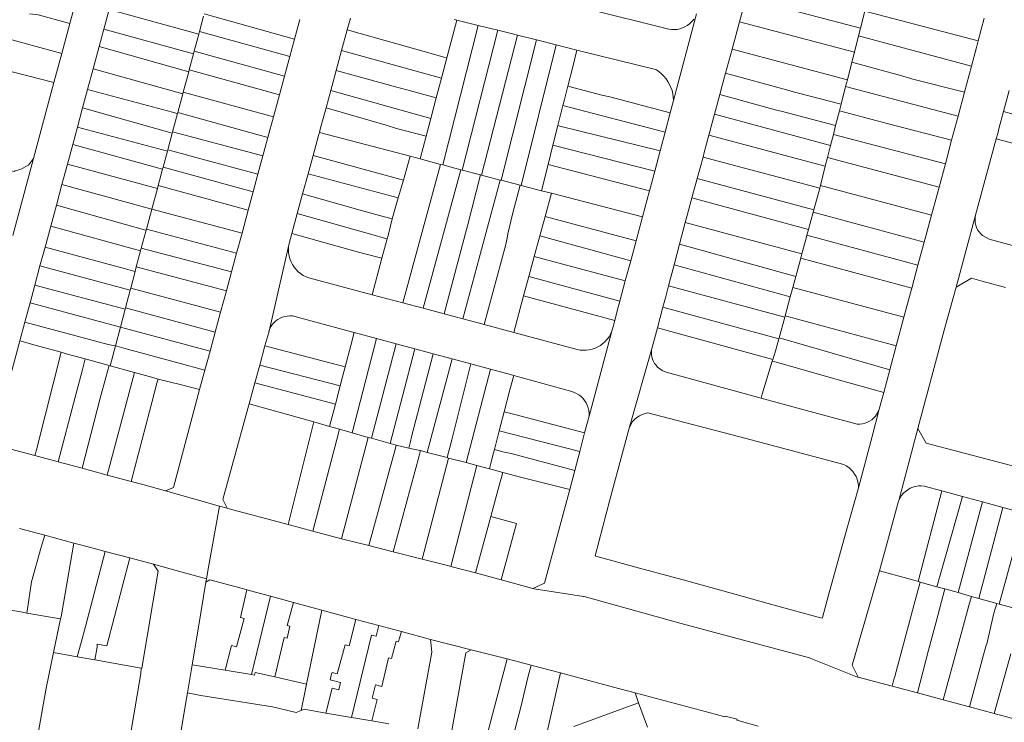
# Model space of a CAD drawing. Header units: metres. Extents: x 151449 to 154753, y 463150 to 465307.
# Tile 25 of 52: x 153339 to 153570, y 463523 to 463688. Entities that reach past the tile are written whole.
import ezdxf

# ---------------------------------------------------------------- set-up
doc = ezdxf.new("R2010")
doc.units = ezdxf.units.M
doc.layers.add('B-PV-KG-GRENS_PERCEEL-G', color=211, linetype='Continuous', lineweight=9)

msp = doc.modelspace()

# ---------------------------------------------------------------- linework, layer by layer
at = {"layer": 'B-PV-KG-GRENS_PERCEEL-G', "flags": 128}
for points in [[(153350.796, 463686.999), (153355.448, 463704.233)], [(153509.267, 463693.005), (153508.532, 463690.268), (153507.742, 463687.345)], [(153509.267, 463693.005), (153536.112, 463685.846)], [(153350.796, 463686.999), (153343.357, 463688.975), (153341.31, 463689.241)], [(153359.978, 463690.265), (153358.734, 463685.648)], [(153359.978, 463690.265), (153381.008, 463684.462)], [(153382.279, 463689.208), (153403.43, 463683.26)], [(153471.766, 463690.499), (153491.178, 463685.636)], [(153497.704, 463689.231), (153492.285, 463668.949)], [(153537.143, 463689.884), (153536.112, 463685.846)], [(153563.698, 463682.92), (153537.143, 463689.884)], [(153348.881, 463679.906), (153320.255, 463687.715)], [(153348.881, 463679.906), (153350.796, 463686.999)], [(153381.17, 463685.065), (153382.111, 463688.694)], [(153403.43, 463683.26), (153404.695, 463687.931)], [(153415.812, 463685.481), (153416.547, 463688.18)], [(153441.454, 463687.783), (153439.131, 463678.935)], [(153440.855, 463687.933), (153441.454, 463687.783)], [(153441.454, 463687.783), (153442.114, 463687.617)], [(153442.114, 463687.617), (153446.497, 463686.518)], [(153491.178, 463685.636), (153491.821, 463685.551), (153492.468, 463685.538), (153493.114, 463685.596), (153493.749, 463685.725), (153494.366, 463685.924), (153494.957, 463686.189), (153495.516, 463686.518), (153496.034, 463686.907), (153496.507, 463687.35)], [(153496.507, 463687.35), (153496.827, 463687.652), (153497.108, 463687.989)], [(153507.742, 463687.345), (153506.014, 463680.95)], [(153534.69, 463680.283), (153507.742, 463687.345)], [(153563.698, 463682.92), (153565.1, 463688.211)], [(153358.734, 463685.648), (153357.633, 463681.561)], [(153379.775, 463679.856), (153358.734, 463685.648)], [(153379.942, 463680.479), (153381.008, 463684.462)], [(153381.008, 463684.462), (153381.17, 463685.065)], [(153402.344, 463679.246), (153381.17, 463685.065)], [(153414.49, 463680.627), (153415.812, 463685.481)], [(153435.462, 463679.946), (153415.812, 463685.481)], [(153446.497, 463686.518), (153438.178, 463653.822)], [(153442.716, 463652.623), (153451.066, 463685.373)], [(153446.497, 463686.518), (153451.066, 463685.373)], [(153451.066, 463685.373), (153454.198, 463684.588), (153455.71, 463684.211)], [(153536.112, 463685.846), (153535.656, 463684.065)], [(153402.344, 463679.246), (153403.43, 463683.26)], [(153455.71, 463684.211), (153447.284, 463651.416)], [(153451.901, 463650.214), (153460.168, 463683.1)], [(153455.71, 463684.211), (153460.168, 463683.1)], [(153460.168, 463683.1), (153464.811, 463681.942)], [(153535.656, 463684.065), (153534.69, 463680.283)], [(153562.11, 463676.968), (153535.656, 463684.065)], [(153562.11, 463676.968), (153563.279, 463681.34), (153563.698, 463682.92)], [(153347.051, 463673.126), (153348.881, 463679.906)], [(153357.633, 463681.561), (153356.236, 463676.375)], [(153357.633, 463681.561), (153378.654, 463675.667)], [(153378.777, 463676.129), (153379.775, 463679.856)], [(153379.775, 463679.856), (153379.942, 463680.479)], [(153401.101, 463674.655), (153379.942, 463680.479)], [(153413.22, 463675.962), (153414.49, 463680.627)], [(153414.49, 463680.627), (153437.883, 463674.181)], [(153438.478, 463679.107), (153435.462, 463679.946)], [(153464.811, 463681.942), (153456.57, 463649.012)], [(153464.811, 463681.942), (153469.64, 463680.738)], [(153468.651, 463676.772), (153469.64, 463680.738)], [(153488.035, 463676.152), (153469.64, 463680.738)], [(153506.014, 463680.95), (153504.487, 463675.3)], [(153506.014, 463680.95), (153533.027, 463673.773)], [(153534.69, 463680.283), (153534.075, 463677.874)], [(153401.101, 463674.655), (153402.344, 463679.246)], [(153439.131, 463678.935), (153437.883, 463674.181)], [(153438.478, 463679.107), (153439.131, 463678.935)], [(153534.075, 463677.874), (153533.027, 463673.773)], [(153545.285, 463674.861), (153534.075, 463677.874)], [(153336.626, 463675.809), (153337.572, 463675.533), (153347.051, 463673.126)], [(153356.236, 463676.375), (153354.919, 463671.488)], [(153377.259, 463670.458), (153356.236, 463676.375)], [(153377.367, 463670.86), (153378.654, 463675.667)], [(153378.654, 463675.667), (153378.777, 463676.129)], [(153378.777, 463676.129), (153399.916, 463670.277)], [(153411.944, 463671.276), (153413.22, 463675.962)], [(153427.426, 463672.017), (153413.22, 463675.962)], [(153468.651, 463676.772), (153467.502, 463672.284)], [(153488.259, 463676.09), (153488.035, 463676.152)], [(153492.285, 463668.949), (153492.238, 463669.724), (153492.121, 463670.492), (153491.935, 463671.246), (153491.682, 463671.98), (153491.363, 463672.689), (153490.981, 463673.365), (153490.54, 463674.005), (153490.043, 463674.601), (153489.494, 463675.151), (153488.898, 463675.648), (153488.259, 463676.09)], [(153504.487, 463675.3), (153503.703, 463672.4), (153503.151, 463670.34)], [(153518.754, 463671.442), (153504.487, 463675.3)], [(153560.477, 463670.857), (153562.11, 463676.968)], [(153342.24, 463655.302), (153347.051, 463673.126)], [(153399.916, 463670.277), (153401.101, 463674.655)], [(153437.883, 463674.181), (153436.671, 463669.563)], [(153533.027, 463673.773), (153532.627, 463672.205)], [(153545.285, 463674.861), (153548.345, 463673.949)], [(153560.477, 463670.857), (153548.345, 463673.949)], [(153354.919, 463671.488), (153353.758, 463667.176)], [(153374.854, 463666.197), (153354.919, 463671.488)], [(153377.259, 463670.458), (153377.367, 463670.86)], [(153398.515, 463665.101), (153377.367, 463670.86)], [(153410.824, 463667.164), (153411.944, 463671.276)], [(153411.944, 463671.276), (153435.388, 463664.676)], [(153427.426, 463672.017), (153429.753, 463671.452)], [(153436.671, 463669.563), (153429.753, 463671.452)], [(153467.502, 463672.284), (153466.702, 463669.157)], [(153475.484, 463670.183), (153467.502, 463672.284)], [(153518.754, 463671.442), (153521.285, 463670.714)], [(153521.285, 463670.714), (153531.565, 463668.05)], [(153532.627, 463672.205), (153531.565, 463668.05)], [(153558.987, 463665.281), (153532.627, 463672.205)], [(153558.987, 463665.281), (153560.477, 463670.857)], [(153570.968, 463671.236), (153569.651, 463666.333)], [(153376.099, 463666.121), (153377.259, 463670.458)], [(153398.515, 463665.101), (153399.916, 463670.277)], [(153436.671, 463669.563), (153435.388, 463664.676)], [(153466.702, 463669.157), (153466.342, 463667.714)], [(153477.343, 463669.772), (153475.484, 463670.183)], [(153477.343, 463669.772), (153491.512, 463666.049)], [(153492.285, 463668.949), (153491.512, 463666.049)], [(153503.151, 463670.34), (153501.903, 463665.686)], [(153516.397, 463666.685), (153503.151, 463670.34)], [(153353.758, 463667.176), (153352.552, 463662.702)], [(153353.758, 463667.176), (153374.801, 463661.285)], [(153374.854, 463666.197), (153375.596, 463665.971)], [(153374.862, 463661.576), (153376.027, 463665.856)], [(153375.596, 463665.971), (153376.027, 463665.856)], [(153376.027, 463665.856), (153376.099, 463666.121)], [(153376.099, 463666.121), (153397.208, 463660.272)], [(153409.463, 463662.164), (153410.824, 463667.164)], [(153424.903, 463663.121), (153410.824, 463667.164)], [(153466.342, 463667.714), (153465.176, 463663.04)], [(153490.293, 463661.473), (153466.342, 463667.714)], [(153491.512, 463666.049), (153490.293, 463661.473)], [(153516.397, 463666.685), (153517.531, 463666.401)], [(153517.531, 463666.401), (153530.288, 463663.051)], [(153531.172, 463666.514), (153530.288, 463663.051)], [(153531.565, 463668.05), (153531.172, 463666.514)], [(153540.004, 463664.189), (153531.172, 463666.514)], [(153569.651, 463666.333), (153568.652, 463662.616), (153568.272, 463661.208)], [(153592.286, 463660.062), (153569.651, 463666.333)], [(153397.208, 463660.272), (153398.515, 463665.101)], [(153435.388, 463664.676), (153434.316, 463660.59)], [(153501.903, 463665.686), (153500.59, 463660.788)], [(153501.903, 463665.686), (153529.098, 463658.394)], [(153540.004, 463664.189), (153542.4, 463663.531)], [(153557.467, 463659.592), (153558.987, 463665.281)], [(153352.552, 463662.702), (153351.452, 463658.617)], [(153372.513, 463657.343), (153352.552, 463662.702)], [(153373.739, 463657.351), (153374.801, 463661.285)], [(153374.801, 463661.285), (153374.862, 463661.576)], [(153374.862, 463661.576), (153396.045, 463655.974)], [(153409.067, 463660.71), (153409.271, 463661.459)], [(153409.271, 463661.459), (153409.463, 463662.164)], [(153430.556, 463655.836), (153409.271, 463661.459)], [(153427.356, 463662.359), (153424.903, 463663.121)], [(153427.356, 463662.359), (153434.316, 463660.59)], [(153465.176, 463663.04), (153464.022, 463658.415)], [(153465.176, 463663.04), (153465.604, 463662.906)], [(153465.604, 463662.906), (153470.064, 463661.843)], [(153470.064, 463661.843), (153489.127, 463657.097)], [(153490.293, 463661.473), (153489.127, 463657.097)], [(153530.288, 463663.051), (153529.758, 463660.979)], [(153542.4, 463663.531), (153557.467, 463659.592)], [(153396.045, 463655.974), (153397.208, 463660.272)], [(153407.784, 463655.998), (153409.067, 463660.71)], [(153434.316, 463660.59), (153432.905, 463655.215)], [(153500.59, 463660.788), (153499.503, 463656.732), (153499.206, 463655.641)], [(153527.851, 463653.514), (153500.59, 463660.788)], [(153529.758, 463660.979), (153529.098, 463658.394)], [(153556.001, 463654.107), (153529.758, 463660.979)], [(153556.001, 463654.107), (153557.467, 463659.592)], [(153567.921, 463659.907), (153563.102, 463642.043)], [(153568.272, 463661.208), (153567.921, 463659.907)], [(153577.69, 463657.329), (153567.921, 463659.907)], [(153351.452, 463658.617), (153350.215, 463654.028)], [(153351.452, 463658.617), (153372.52, 463652.832)], [(153372.513, 463657.343), (153373.151, 463657.17)], [(153372.636, 463653.264), (153373.654, 463657.034)], [(153373.151, 463657.17), (153373.654, 463657.034)], [(153373.654, 463657.034), (153373.739, 463657.351)], [(153377.849, 463656.279), (153373.739, 463657.351)], [(153464.022, 463658.415), (153462.903, 463653.932)], [(153487.867, 463652.367), (153464.022, 463658.415)], [(153489.127, 463657.097), (153487.867, 463652.367)], [(153529.098, 463658.394), (153528.366, 463655.531)], [(153330.448, 463654.215), (153337.746, 463652.245), (153337.81, 463652.392), (153339.313, 463652.811), (153341.101, 463653.786), (153342.24, 463655.302)], [(153342.24, 463655.302), (153337.414, 463637.284)], [(153379.748, 463655.727), (153377.849, 463656.279)], [(153394.867, 463651.624), (153379.748, 463655.727)], [(153394.867, 463651.624), (153396.045, 463655.974)], [(153406.624, 463651.739), (153407.784, 463655.998)], [(153428.968, 463650.285), (153407.784, 463655.998)], [(153428.968, 463650.285), (153430.556, 463655.836)], [(153432.905, 463655.215), (153430.556, 463655.836)], [(153437.662, 463653.958), (153432.905, 463655.215)], [(153499.206, 463655.641), (153497.85, 463650.654)], [(153499.206, 463655.641), (153526.542, 463648.39)], [(153528.366, 463655.531), (153527.851, 463653.514)], [(153528.366, 463655.531), (153554.539, 463648.639)], [(153350.215, 463654.028), (153348.93, 463649.256)], [(153371.301, 463648.317), (153350.215, 463654.028)], [(153371.477, 463648.971), (153372.52, 463652.832)], [(153372.52, 463652.832), (153372.636, 463653.264)], [(153372.636, 463653.264), (153393.753, 463647.508)], [(153437.662, 463653.958), (153428.795, 463621.516)], [(153433.598, 463620.24), (153442.427, 463652.699)], [(153438.178, 463653.822), (153437.662, 463653.958)], [(153442.427, 463652.699), (153438.178, 463653.822)], [(153442.716, 463652.623), (153442.427, 463652.699)], [(153447.029, 463651.484), (153442.716, 463652.623)], [(153462.903, 463653.932), (153461.367, 463647.776)], [(153462.903, 463653.932), (153486.634, 463647.739)], [(153487.867, 463652.367), (153486.634, 463647.739)], [(153527.851, 463653.514), (153526.7, 463649.01)], [(153554.539, 463648.639), (153556.001, 463654.107)], [(153393.753, 463647.508), (153394.867, 463651.624)], [(153405.337, 463647.014), (153406.624, 463651.739)], [(153427.766, 463646.081), (153406.624, 463651.739)], [(153427.766, 463646.081), (153428.968, 463650.285)], [(153442.932, 463617.761), (153451.641, 463650.281)], [(153447.029, 463651.484), (153443.994, 463639.58)], [(153447.284, 463651.416), (153447.029, 463651.484)], [(153451.641, 463650.281), (153449.312, 463650.88), (153447.284, 463651.416)], [(153451.901, 463650.214), (153451.641, 463650.281)], [(153456.346, 463649.069), (153451.901, 463650.214)], [(153497.85, 463650.654), (153496.606, 463646.08)], [(153525.168, 463643.322), (153497.85, 463650.654)], [(153348.93, 463649.256), (153347.624, 463644.41)], [(153348.93, 463649.256), (153369.998, 463643.491)], [(153369.998, 463643.491), (153371.301, 463648.317)], [(153371.301, 463648.317), (153371.477, 463648.971)], [(153392.582, 463643.181), (153371.477, 463648.971)], [(153392.582, 463643.181), (153393.753, 463647.508)], [(153454.522, 463642.315), (153456.346, 463649.069)], [(153456.57, 463649.012), (153456.346, 463649.069)], [(153461.367, 463647.776), (153456.57, 463649.012)], [(153463.648, 463647.189), (153461.367, 463647.776)], [(153486.634, 463647.739), (153485.551, 463643.673), (153485.019, 463641.686)], [(153526.542, 463648.39), (153525.168, 463643.322)], [(153526.7, 463649.01), (153526.542, 463648.39)], [(153552.757, 463642.039), (153526.7, 463649.01)], [(153552.757, 463642.039), (153554.07, 463646.882), (153554.539, 463648.639)], [(153404.092, 463642.44), (153405.337, 463647.014)], [(153418.841, 463643.249), (153405.337, 463647.014)], [(153426.369, 463641.199), (153427.766, 463646.081)], [(153463.648, 463647.189), (153462.18, 463641.757)], [(153485.019, 463641.686), (153463.648, 463647.189)], [(153496.606, 463646.08), (153495.484, 463641.956), (153495.046, 463640.301)], [(153523.907, 463638.668), (153496.606, 463646.08)], [(153347.624, 463644.41), (153346.3, 463639.495)], [(153363.862, 463639.86), (153347.624, 463644.41)], [(153368.729, 463638.788), (153369.998, 463643.491)], [(153369.998, 463643.491), (153391.138, 463637.845)], [(153391.138, 463637.845), (153392.582, 463643.181)], [(153418.841, 463643.249), (153424.25, 463641.752), (153426.369, 463641.199)], [(153525.02, 463642.775), (153523.907, 463638.668)], [(153525.168, 463643.322), (153525.02, 463642.775)], [(153525.02, 463642.775), (153551.053, 463635.753)], [(153402.809, 463637.729), (153404.092, 463642.44)], [(153404.092, 463642.44), (153422.086, 463637.383)], [(153425.356, 463637.314), (153426.369, 463641.199)], [(153454.522, 463642.315), (153453.483, 463637.658), (153453.392, 463637.144), (153452.99, 463635.172)], [(153462.18, 463641.757), (153460.938, 463637.167)], [(153483.509, 463636.049), (153462.18, 463641.757)], [(153485.019, 463641.686), (153483.509, 463636.049)], [(153551.053, 463635.753), (153552.757, 463642.039)], [(153563.102, 463642.043), (153558.499, 463625.191)], [(153563.102, 463642.043), (153562.988, 463641.462), (153562.95, 463640.87), (153562.99, 463640.279), (153563.107, 463639.698), (153563.298, 463639.137), (153563.561, 463638.606), (153563.891, 463638.114), (153564.282, 463637.669), (153564.728, 463637.279)], [(153346.3, 463639.495), (153344.962, 463634.53)], [(153346.3, 463639.495), (153367.361, 463633.717)], [(153363.862, 463639.86), (153368.241, 463638.603)], [(153367.526, 463634.331), (153368.65, 463638.493)], [(153368.241, 463638.603), (153368.65, 463638.493)], [(153368.65, 463638.493), (153368.729, 463638.788)], [(153389.857, 463633.113), (153368.729, 463638.788)], [(153443.529, 463637.825), (153443.994, 463639.58)], [(153495.046, 463640.301), (153493.719, 463635.279)], [(153495.046, 463640.301), (153522.359, 463632.957)], [(153523.907, 463638.668), (153523.554, 463637.364)], [(153389.857, 463633.113), (153391.138, 463637.845)], [(153402.181, 463635.425), (153402.809, 463637.729)], [(153418.446, 463633.381), (153402.809, 463637.729)], [(153424.23, 463636.772), (153422.086, 463637.383)], [(153425.147, 463636.528), (153423.927, 463631.947)], [(153424.23, 463636.772), (153425.147, 463636.528)], [(153425.356, 463637.314), (153425.147, 463636.528)], [(153443.529, 463637.825), (153438.509, 463618.936)], [(153460.938, 463637.167), (153459.643, 463632.376)], [(153460.938, 463637.167), (153482.247, 463631.334)], [(153483.509, 463636.049), (153482.247, 463631.334)], [(153523.554, 463637.364), (153523.363, 463636.659), (153522.359, 463632.957)], [(153549.586, 463630.343), (153523.554, 463637.364)], [(153564.728, 463637.279), (153566.303, 463636.443), (153571.713, 463634.972)], [(153344.962, 463634.53), (153343.783, 463630.154)], [(153363.799, 463629.449), (153344.962, 463634.53)], [(153366.363, 463629.966), (153366.886, 463631.958), (153367.361, 463633.717)], [(153367.361, 463633.717), (153367.526, 463634.331)], [(153367.526, 463634.331), (153388.678, 463628.759)], [(153402.181, 463635.425), (153397.389, 463614.574)], [(153402.181, 463635.425), (153402.065, 463634.706), (153402.025, 463633.978), (153402.061, 463633.251), (153402.173, 463632.531), (153402.36, 463631.827), (153402.619, 463631.146), (153402.949, 463630.496), (153403.344, 463629.885), (153403.802, 463629.318), (153404.316, 463628.802), (153404.882, 463628.343), (153405.492, 463627.945), (153406.141, 463627.614), (153406.821, 463627.352)], [(153452.99, 463635.172), (153447.893, 463616.439)], [(153493.719, 463635.279), (153492.439, 463630.437)], [(153520.931, 463627.685), (153493.719, 463635.279)], [(153549.586, 463630.343), (153551.053, 463635.753)], [(153388.678, 463628.759), (153389.857, 463633.113)], [(153418.446, 463633.381), (153422.936, 463632.211)], [(153423.927, 463631.947), (153421.654, 463623.412)], [(153422.936, 463632.211), (153423.927, 463631.947)], [(153459.643, 463632.376), (153458.362, 463627.642)], [(153480.987, 463626.631), (153459.643, 463632.376)], [(153482.247, 463631.334), (153480.987, 463626.631)], [(153522.096, 463631.988), (153520.931, 463627.685)], [(153522.359, 463632.957), (153522.096, 463631.988)], [(153522.096, 463631.988), (153548.125, 463624.955)], [(153343.783, 463630.154), (153342.566, 463625.636)], [(153343.783, 463630.154), (153364.917, 463624.453)], [(153365.431, 463628.981), (153363.799, 463629.449)], [(153365.431, 463628.981), (153366.061, 463628.816)], [(153366.061, 463628.816), (153366.363, 463629.966)], [(153387.471, 463624.299), (153366.363, 463629.966)], [(153492.439, 463630.437), (153491.135, 463625.505)], [(153492.439, 463630.437), (153519.644, 463622.94)], [(153548.125, 463624.955), (153549.586, 463630.343)], [(153365.048, 463624.955), (153366.061, 463628.816)], [(153387.471, 463624.299), (153388.678, 463628.759)], [(153421.654, 463623.412), (153406.821, 463627.352)], [(153458.362, 463627.642), (153457.14, 463623.123)], [(153458.362, 463627.642), (153479.719, 463621.894)], [(153480.987, 463626.631), (153479.719, 463621.894)], [(153520.931, 463627.685), (153520.237, 463625.129)], [(153564.882, 463626.51), (153562.127, 463627.303), (153558.499, 463625.191)], [(153342.566, 463625.636), (153341.458, 463621.525)], [(153363.749, 463620.004), (153342.566, 463625.636)], [(153363.837, 463620.338), (153364.917, 463624.453)], [(153364.917, 463624.453), (153365.048, 463624.955)], [(153365.048, 463624.955), (153386.118, 463619.299)], [(153491.135, 463625.505), (153490.383, 463622.66), (153489.789, 463620.447)], [(153518.337, 463618.117), (153491.135, 463625.505)], [(153520.237, 463625.129), (153519.644, 463622.94)], [(153546.303, 463618.169), (153520.237, 463625.129)], [(153546.303, 463618.169), (153547.831, 463623.871), (153548.125, 463624.955)], [(153558.499, 463625.191), (153555.745, 463615.107), (153549.587, 463592.07)], [(153564.882, 463626.51), (153570.115, 463625.07)], [(153386.118, 463619.299), (153387.471, 463624.299)], [(153428.795, 463621.516), (153421.654, 463623.412)], [(153457.14, 463623.123), (153454.828, 463614.573)], [(153478.491, 463617.331), (153457.14, 463623.123)], [(153519.644, 463622.94), (153518.431, 463618.463)], [(153341.458, 463621.525), (153340.224, 463616.942)], [(153341.458, 463621.525), (153362.653, 463615.827)], [(153362.653, 463615.827), (153363.749, 463620.004)], [(153363.749, 463620.004), (153363.837, 463620.338)], [(153384.843, 463614.589), (153363.837, 463620.338)], [(153433.598, 463620.24), (153428.795, 463621.516)], [(153438.509, 463618.936), (153433.598, 463620.24)], [(153479.719, 463621.894), (153479.102, 463619.591), (153478.491, 463617.331)], [(153489.789, 463620.447), (153488.495, 463615.627)], [(153489.789, 463620.447), (153516.971, 463613.077)], [(153384.843, 463614.589), (153386.118, 463619.299)], [(153402.948, 463618.422), (153402.351, 463618.434), (153401.757, 463618.385), (153401.17, 463618.275), (153400.598, 463618.105), (153400.047, 463617.877), (153399.521, 463617.594), (153399.028, 463617.259)], [(153417.429, 463614.555), (153416.767, 463614.733), (153402.948, 463618.422)], [(153442.932, 463617.761), (153438.509, 463618.936)], [(153447.893, 463616.439), (153446.521, 463616.808), (153442.932, 463617.761)], [(153518.337, 463618.117), (153517.034, 463613.31)], [(153518.431, 463618.463), (153518.337, 463618.117)], [(153544.496, 463611.424), (153518.431, 463618.463)], [(153544.496, 463611.424), (153546.303, 463618.169)], [(153340.224, 463616.942), (153339.058, 463612.614)], [(153359.753, 463611.769), (153340.224, 463616.942)], [(153361.499, 463611.429), (153362.653, 463615.827)], [(153362.653, 463615.827), (153383.65, 463610.183)], [(153399.028, 463617.259), (153398.64, 463616.894), (153398.293, 463616.489), (153397.991, 463616.049), (153397.738, 463615.58), (153397.537, 463615.086), (153397.389, 463614.574)], [(153454.828, 463614.573), (153447.893, 463616.439)], [(153478.491, 463617.331), (153477.813, 463614.827)], [(153488.495, 463615.627), (153487.264, 463611.035)], [(153515.553, 463608.208), (153488.495, 463615.627)], [(153383.65, 463610.183), (153384.843, 463614.589)], [(153396.514, 463611.399), (153397.389, 463614.574)], [(153416.618, 463611.515), (153417.429, 463614.555)], [(153416.982, 463591.033), (153422.631, 463613.156)], [(153417.429, 463614.555), (153422.631, 463613.156)], [(153422.631, 463613.156), (153427.235, 463611.917)], [(153469.667, 463610.581), (153454.828, 463614.573)], [(153469.667, 463610.581), (153470.371, 463610.445), (153471.085, 463610.383), (153471.801, 463610.394), (153472.513, 463610.48), (153473.212, 463610.638), (153473.89, 463610.867), (153474.542, 463611.165), (153475.16, 463611.529), (153475.736, 463611.954), (153476.266, 463612.436), (153476.744, 463612.971), (153477.163, 463613.552), (153477.521, 463614.173), (153477.813, 463614.827)], [(153472.472, 463594.945), (153477.813, 463614.827)], [(153516.971, 463613.077), (153516.263, 463610.466), (153515.553, 463608.208)], [(153517.034, 463613.31), (153516.971, 463613.077)], [(153542.982, 463605.773), (153517.034, 463613.31)], [(153339.058, 463612.614), (153332.907, 463589.784), (153333.876, 463587.998)], [(153343.184, 463611.401), (153339.058, 463612.614)], [(153343.184, 463611.401), (153348.722, 463609.911)], [(153359.753, 463611.769), (153360.934, 463611.539)], [(153360.264, 463606.72), (153361.499, 463611.429)], [(153361.499, 463611.429), (153360.934, 463611.539)], [(153361.805, 463611.369), (153361.499, 463611.429)], [(153363.459, 463610.863), (153361.805, 463611.369)], [(153363.459, 463610.863), (153382.453, 463605.759)], [(153395.281, 463606.913), (153396.514, 463611.399)], [(153415.278, 463606.47), (153396.514, 463611.399)], [(153416.618, 463611.515), (153415.278, 463606.47)], [(153427.235, 463611.917), (153421.482, 463589.763)], [(153425.901, 463588.516), (153431.658, 463610.727)], [(153427.235, 463611.917), (153431.658, 463610.727)], [(153431.658, 463610.727), (153435.952, 463609.572)], [(153487.264, 463611.035), (153481.867, 463592.127)], [(153487.264, 463611.035), (153487.151, 463610.491), (153487.103, 463609.937), (153487.123, 463609.382), (153487.209, 463608.833), (153487.361, 463608.298), (153487.575, 463607.785), (153487.85, 463607.302), (153488.181, 463606.856), (153488.563, 463606.452)], [(153542.982, 463605.773), (153544.496, 463611.424)], [(153343.117, 463587.667), (153348.722, 463609.911)], [(153348.722, 463609.911), (153349.955, 463609.579)], [(153354.363, 463608.357), (153349.955, 463609.579)], [(153353.661, 463605.581), (153354.363, 463608.357)], [(153359.974, 463606.801), (153354.363, 463608.357)], [(153382.453, 463605.759), (153383.65, 463610.183)], [(153435.952, 463609.572), (153430.93, 463590.444)], [(153434.55, 463586.442), (153440.361, 463608.386)], [(153435.952, 463609.572), (153440.361, 463608.386)], [(153440.361, 463608.386), (153444.783, 463607.197)], [(153515.553, 463608.208), (153515.452, 463607.885)], [(153359.227, 463604.037), (153359.974, 463606.801)], [(153360.264, 463606.72), (153359.974, 463606.801)], [(153365.897, 463605.159), (153360.264, 463606.72)], [(153394.139, 463602.759), (153395.281, 463606.913)], [(153395.281, 463606.913), (153414.116, 463602.031)], [(153415.278, 463606.47), (153414.66, 463604.141)], [(153440.326, 463589.365), (153444.783, 463607.197)], [(153443.68, 463584.053), (153449.408, 463605.953)], [(153444.783, 463607.197), (153449.408, 463605.953)], [(153449.408, 463605.953), (153452.563, 463605.104), (153453.495, 463604.847)], [(153488.563, 463606.452), (153489.052, 463606.036), (153489.586, 463605.68), (153490.158, 463605.389), (153490.761, 463605.167), (153491.385, 463605.017)], [(153515.441, 463607.849), (153513.099, 463600.08)], [(153515.452, 463607.885), (153515.441, 463607.849)], [(153517.537, 463607.257), (153515.441, 463607.849)], [(153529.211, 463603.962), (153517.537, 463607.257)], [(153353.661, 463605.581), (153352.02, 463599.367)], [(153357.915, 463599.125), (153359.227, 463604.037)], [(153359.512, 463581.146), (153365.897, 463605.159)], [(153370.201, 463603.965), (153365.897, 463605.159)], [(153370.201, 463603.965), (153371.46, 463603.649)], [(153371.206, 463602.637), (153371.46, 463603.649)], [(153371.46, 463603.649), (153376.974, 463602.266), (153381.207, 463601.157)], [(153381.207, 463601.157), (153382.453, 463605.759)], [(153414.66, 463604.141), (153414.116, 463602.031)], [(153452.596, 463595.944), (153453.947, 463601.126), (153454.822, 463604.481)], [(153453.495, 463604.847), (153454.822, 463604.481)], [(153468.439, 463600.725), (153454.822, 463604.481)], [(153491.385, 463605.017), (153512.846, 463599.153)], [(153529.211, 463603.962), (153541.558, 463600.457)], [(153541.558, 463600.457), (153542.982, 463605.773)], [(153371.206, 463602.637), (153369.48, 463596.027)], [(153392.786, 463597.836), (153394.139, 463602.759)], [(153394.139, 463602.759), (153413.021, 463597.783)], [(153414.116, 463602.031), (153413.021, 463597.783)], [(153348.025, 463584.23), (153352.02, 463599.367)], [(153357.915, 463599.125), (153353.643, 463582.722)], [(153381.207, 463601.157), (153375.055, 463578.24), (153373.206, 463577.411)], [(153470.582, 463599.616), (153470.088, 463599.967), (153469.563, 463600.271), (153469.011, 463600.524), (153468.439, 463600.725)], [(153472.472, 463594.945), (153472.471, 463595.595), (153472.4, 463596.241), (153472.258, 463596.876), (153472.047, 463597.491), (153471.771, 463598.079), (153471.431, 463598.634), (153471.034, 463599.148), (153470.582, 463599.616)], [(153513.099, 463600.08), (153512.846, 463599.153)], [(153512.846, 463599.153), (153523.108, 463596.349), (153535.362, 463593.078)], [(153540.511, 463596.548), (153541.558, 463600.457)], [(153392.492, 463596.767), (153386.664, 463575.423), (153387.689, 463573.367)], [(153392.492, 463596.767), (153392.786, 463597.836)], [(153407.992, 463593.588), (153392.786, 463597.836)], [(153413.021, 463597.783), (153411.669, 463592.539)], [(153369.48, 463596.027), (153365.16, 463579.629)], [(153451.446, 463591.535), (153452.596, 463595.944)], [(153452.596, 463595.944), (153455.122, 463595.304)], [(153456.594, 463594.92), (153455.122, 463595.304)], [(153456.594, 463594.92), (153471.448, 463591.058)], [(153471.448, 463591.058), (153472.472, 463594.945)], [(153486.3, 463595.732), (153485.613, 463595.559), (153484.949, 463595.312), (153484.316, 463594.996), (153483.72, 463594.613), (153483.17, 463594.168), (153482.67, 463593.666)], [(153532.177, 463583.627), (153508.992, 463589.776), (153486.3, 463595.732)], [(153535.362, 463593.078), (153535.966, 463593.074), (153536.567, 463593.143), (153537.154, 463593.285), (153537.72, 463593.496), (153538.257, 463593.775), (153538.755, 463594.116), (153539.209, 463594.516), (153539.611, 463594.967)], [(153535.651, 463578.115), (153538.841, 463590.214), (153540.511, 463596.548)], [(153539.611, 463594.967), (153540.122, 463595.686), (153540.511, 463596.548)], [(153404.727, 463580.462), (153407.992, 463593.588)], [(153407.992, 463593.588), (153411.669, 463592.539)], [(153411.669, 463592.539), (153413.986, 463591.878)], [(153481.867, 463592.127), (153477.367, 463575.3), (153473.935, 463562.201)], [(153482.67, 463593.666), (153482.225, 463592.87), (153481.867, 463592.127)], [(153549.587, 463592.07), (153545.079, 463575.207)], [(153549.587, 463592.07), (153551.494, 463588.619), (153590.188, 463578.436), (153642.396, 463564.242), (153645.807, 463565.991)], [(153413.986, 463591.878), (153413.39, 463589.456)], [(153413.986, 463591.878), (153416.982, 463591.033)], [(153420.715, 463589.979), (153414.463, 463566.21)], [(153416.982, 463591.033), (153420.715, 463589.979)], [(153420.715, 463589.979), (153421.482, 463589.763)], [(153421.482, 463589.763), (153425.901, 463588.516)], [(153430.93, 463590.444), (153430.539, 463588.718)], [(153450.287, 463587.091), (153451.118, 463590.278), (153451.446, 463591.535)], [(153470.293, 463586.671), (153451.446, 463591.535)], [(153470.293, 463586.671), (153471.448, 463591.058)], [(153333.876, 463587.998), (153342.588, 463585.69)], [(153342.588, 463585.69), (153343.089, 463587.561), (153343.117, 463587.667)], [(153407.757, 463568.003), (153413.39, 463589.456)], [(153425.901, 463588.516), (153427.07, 463588.186)], [(153427.028, 463587.133), (153427.255, 463588.144)], [(153427.07, 463588.186), (153427.255, 463588.144)], [(153427.255, 463588.144), (153430.259, 463587.47)], [(153430.539, 463588.718), (153430.259, 463587.47)], [(153430.259, 463587.47), (153432.836, 463586.891)], [(153440.326, 463589.365), (153439.219, 463585.22)], [(153348.025, 463584.23), (153342.588, 463585.69)], [(153425.645, 463582.031), (153427.028, 463587.133)], [(153432.624, 463585.616), (153426.599, 463563.15)], [(153432.624, 463585.616), (153432.96, 463586.861)], [(153432.836, 463586.891), (153432.96, 463586.861)], [(153432.96, 463586.861), (153434.55, 463586.442)], [(153433.348, 463561.447), (153439.561, 463585.131)], [(153434.55, 463586.442), (153439.219, 463585.22)], [(153439.219, 463585.22), (153439.561, 463585.131)], [(153439.561, 463585.131), (153443.68, 463584.053)], [(153449.532, 463584.197), (153449.952, 463585.807), (153450.287, 463587.091)], [(153452.24, 463586.609), (153450.287, 463587.091)], [(153452.24, 463586.609), (153454.236, 463586.154)], [(153454.236, 463586.154), (153469.112, 463582.188)], [(153469.112, 463582.188), (153470.293, 463586.671)], [(153353.643, 463582.722), (153348.025, 463584.23)], [(153446.184, 463583.397), (153440.082, 463559.741)], [(153443.68, 463584.053), (153446.184, 463583.397)], [(153446.184, 463583.397), (153449.15, 463582.621)], [(153449.532, 463584.197), (153449.15, 463582.621)], [(153535.651, 463578.115), (153535.619, 463578.803), (153535.509, 463579.482), (153535.322, 463580.144), (153535.06, 463580.781), (153534.727, 463581.383), (153534.327, 463581.944), (153533.866, 463582.454), (153533.349, 463582.909), (153532.784, 463583.302), (153532.177, 463583.627)], [(153359.512, 463581.146), (153353.643, 463582.722)], [(153365.16, 463579.629), (153359.512, 463581.146)], [(153404.727, 463580.462), (153401.927, 463569.561)], [(153420.857, 463564.598), (153425.645, 463582.031)], [(153449.15, 463582.621), (153449.787, 463582.454)], [(153449.787, 463582.454), (153452.276, 463581.775)], [(153451.202, 463577.837), (153452.276, 463581.775)], [(153452.276, 463581.775), (153456.763, 463580.552)], [(153456.763, 463580.552), (153467.946, 463577.76)], [(153467.946, 463577.76), (153469.112, 463582.188)], [(153373.206, 463577.411), (153367.851, 463578.907), (153365.16, 463579.629)], [(153551.026, 463578.573), (153550.362, 463578.62), (153549.697, 463578.588), (153549.04, 463578.48), (153548.4, 463578.295), (153547.786, 463578.037), (153547.206, 463577.709), (153546.669, 463577.315), (153546.182, 463576.862), (153545.75, 463576.355), (153545.381, 463575.8), (153545.079, 463575.207)], [(153551.026, 463578.573), (153555.154, 463577.453)], [(153385.859, 463573.878), (153373.206, 463577.411)], [(153449.445, 463571.396), (153451.202, 463577.837)], [(153462.019, 463555.808), (153467.492, 463576.036), (153467.946, 463577.76)], [(153527.175, 463547.73), (153528.603, 463552.963), (153532.592, 463567.353), (153535.651, 463578.115)], [(153555.154, 463577.453), (153549.653, 463556.18)], [(153554.025, 463554.962), (153555.738, 463560.926), (153555.7, 463560.936), (153559.984, 463576.142)], [(153555.154, 463577.453), (153559.984, 463576.142)], [(153559.984, 463576.142), (153564.673, 463574.87)], [(153382.804, 463556.817), (153383.255, 463559.532), (153385.859, 463573.878)], [(153387.689, 463573.367), (153385.859, 463573.878)], [(153540.538, 463558.676), (153545.036, 463575.047), (153545.079, 463575.207)], [(153564.673, 463574.87), (153558.983, 463553.581)], [(153569.489, 463573.563), (153563.856, 463552.222)], [(153564.673, 463574.87), (153569.489, 463573.563)], [(153569.489, 463573.563), (153574.444, 463572.218)], [(153401.927, 463569.561), (153387.793, 463573.338), (153387.689, 463573.367)], [(153449.445, 463571.396), (153445.839, 463558.185)], [(153454.769, 463567.199), (153455.466, 463569.754), (153449.445, 463571.396)], [(153574.444, 463572.218), (153568.634, 463550.891)], [(153407.757, 463568.003), (153401.927, 463569.561)], [(153344.88, 463567.049), (153338.99, 463568.625)], [(153340.723, 463548.794), (153340.79, 463549.253), (153341.789, 463556.115), (153344.085, 463564.238), (153344.88, 463567.049)], [(153351.751, 463565.21), (153344.88, 463567.049)], [(153414.463, 463566.21), (153407.757, 463568.003)], [(153454.769, 463567.199), (153451.893, 463556.549)], [(153349.281, 463551.153), (153351.751, 463565.21)], [(153359.088, 463563.252), (153355.361, 463564.244), (153351.751, 463565.21)], [(153420.857, 463564.598), (153414.463, 463566.21)], [(153426.599, 463563.15), (153420.857, 463564.598)], [(153359.088, 463563.252), (153354.436, 463545.637)], [(153364.854, 463561.716), (153359.088, 463563.252)], [(153433.348, 463561.447), (153426.599, 463563.15)], [(153484.346, 463559.314), (153474.06, 463562.166), (153473.935, 463562.201)], [(153357.146, 463540.797), (153357.219, 463541.532), (153359.481, 463541.112), (153364.854, 463561.716)], [(153370.378, 463560.245), (153364.854, 463561.716)], [(153367.496, 463535.882), (153367.621, 463535.861), (153371.458, 463558.614), (153370.378, 463560.245)], [(153382.804, 463556.817), (153376.228, 463558.59), (153370.378, 463560.245)], [(153440.082, 463559.741), (153439.644, 463559.859), (153433.348, 463561.447)], [(153445.839, 463558.185), (153440.082, 463559.741)], [(153451.893, 463556.549), (153445.839, 463558.185)], [(153484.346, 463559.314), (153491.868, 463557.309)], [(153540.538, 463558.676), (153534.12, 463536.608), (153535.563, 463533.772)], [(153548.577, 463556.48), (153540.538, 463558.676)], [(153379.434, 463536.626), (153380.921, 463545.484), (153382.673, 463556.028)], [(153382.673, 463556.028), (153382.804, 463556.817)], [(153392.115, 463554.307), (153383.576, 463556.609), (153382.673, 463556.028)], [(153459.339, 463554.536), (153451.893, 463556.549)], [(153462.019, 463555.808), (153459.339, 463554.536)], [(153491.868, 463557.309), (153494.575, 463556.554), (153506.674, 463553.248)], [(153548.577, 463556.48), (153549.653, 463556.18)], [(153548.726, 463550.919), (153550.086, 463556.059)], [(153549.653, 463556.18), (153550.086, 463556.059)], [(153550.086, 463556.059), (153554.025, 463554.962)], [(153387.149, 463535.384), (153388.682, 463541.173), (153389.83, 463540.861), (153391.637, 463547.51), (153390.769, 463547.746), (153392.263, 463554.266)], [(153392.263, 463554.266), (153392.115, 463554.307)], [(153397.775, 463552.755), (153392.263, 463554.266)], [(153471.214, 463552.68), (153459.587, 463554.469), (153459.339, 463554.536)], [(153506.674, 463553.248), (153514.498, 463551.061)], [(153553.827, 463546.708), (153555.914, 463554.436)], [(153554.025, 463554.962), (153555.914, 463554.436)], [(153555.914, 463554.436), (153558.983, 463553.581)], [(153558.983, 463553.581), (153562.092, 463552.714)], [(153348.71, 463547.908), (153349.281, 463551.153)], [(153397.775, 463552.755), (153393.331, 463534.389)], [(153403.184, 463551.272), (153397.775, 463552.755)], [(153398.808, 463533.816), (153401.044, 463543.071), (153401.699, 463542.95), (153402.357, 463545.688), (153401.702, 463545.868), (153403.184, 463551.272)], [(153409.847, 463549.445), (153403.184, 463551.272)], [(153524.45, 463538.183), (153524.178, 463538.291), (153494.055, 463546.317), (153471.315, 463552.664), (153471.214, 463552.68)], [(153527.142, 463547.613), (153525.885, 463547.942), (153516.728, 463550.401), (153514.498, 463551.061)], [(153548.726, 463550.919), (153547.998, 463548.213)], [(153559.708, 463543.965), (153561.491, 463550.597)], [(153562.092, 463552.714), (153561.491, 463550.597)], [(153562.092, 463552.714), (153563.856, 463552.222)], [(153563.856, 463552.222), (153568.034, 463551.058)], [(153567.305, 463548.436), (153567.462, 463549.002), (153568.034, 463551.058)], [(153568.034, 463551.058), (153568.634, 463550.891)], [(153568.634, 463550.891), (153572.735, 463549.749)], [(153340.723, 463548.794), (153339.696, 463548.973), (153334.667, 463549.866)], [(153346.693, 463547.755), (153340.723, 463548.794)], [(153406.26, 463532.103), (153409.847, 463549.445)], [(153417.85, 463547.275), (153415.845, 463547.8), (153409.847, 463549.445)], [(153547.998, 463548.213), (153544.124, 463533.966)], [(153565.713, 463541.472), (153567.305, 463548.436)], [(153346.693, 463547.755), (153348.608, 463547.422)], [(153346.964, 463539.571), (153348.608, 463547.422)], [(153348.608, 463547.422), (153348.71, 463547.908)], [(153412.235, 463534.835), (153413.422, 463534.537), (153415.333, 463541.321), (153416.226, 463541.082), (153417.85, 463547.275)], [(153423.237, 463545.863), (153417.85, 463547.275)], [(153423.237, 463545.863), (153422.61, 463543.344)], [(153427.864, 463544.65), (153423.237, 463545.863)], [(153527.175, 463547.73), (153527.142, 463547.613)], [(153553.827, 463546.708), (153552.042, 463540.067)], [(153353.413, 463541.864), (153354.436, 463545.637)], [(153421.491, 463543.622), (153416.79, 463524.318)], [(153421.491, 463543.622), (153422.61, 463543.344)], [(153428.491, 463544.475), (153427.864, 463544.65)], [(153427.988, 463542.667), (153428.491, 463544.475)], [(153435.288, 463542.634), (153433.079, 463543.199), (153428.491, 463544.475)], [(153559.708, 463543.965), (153555.48, 463528.457)], [(153353.413, 463541.864), (153352.525, 463538.56)], [(153427.26, 463542.228), (153426.168, 463538.149), (153425.453, 463538.269), (153423.899, 463531.603), (153422.453, 463531.963)], [(153427.988, 463542.667), (153427.843, 463542.083), (153427.26, 463542.228)], [(153432.341, 463521.652), (153435.637, 463539.622), (153435.288, 463542.634)], [(153444.848, 463540.192), (153435.288, 463542.634)], [(153565.713, 463541.472), (153565.633, 463541.493), (153565.202, 463539.89)], [(153345.204, 463531.162), (153346.964, 463539.571)], [(153352.525, 463538.56), (153346.964, 463539.571)], [(153356.606, 463537.819), (153357.146, 463540.797)], [(153440.143, 463520.42), (153443.615, 463539.49), (153444.848, 463540.192)], [(153453.273, 463538.04), (153444.848, 463540.192)], [(153549.465, 463530.062), (153552.042, 463540.067)], [(153561.625, 463526.818), (153565.202, 463539.89)], [(153571.331, 463539.258), (153567.451, 463525.263)], [(153356.606, 463537.819), (153352.525, 463538.56)], [(153356.606, 463537.819), (153364.472, 463536.392), (153367.496, 463535.882)], [(153378.336, 463530.085), (153379.434, 463536.626)], [(153379.434, 463536.626), (153387.149, 463535.384)], [(153448.32, 463519.099), (153453.273, 463538.04)], [(153458.933, 463536.594), (153453.273, 463538.04)], [(153535.563, 463533.772), (153535.427, 463533.808), (153524.45, 463538.183)], [(153367.408, 463534.597), (153361.542, 463500), (153358.718, 463481.598), (153356.429, 463467.361)], [(153367.408, 463534.597), (153367.496, 463535.882)], [(153387.149, 463535.384), (153393.331, 463534.389)], [(153393.331, 463534.389), (153394.07, 463534.27), (153394.249, 463534.865), (153398.808, 463533.816)], [(153411.809, 463533.123), (153412.151, 463534.497), (153412.235, 463534.835)], [(153458.933, 463536.594), (153458.237, 463534.031)], [(153465.791, 463534.752), (153459.431, 463536.458), (153458.933, 463536.594)], [(153462.089, 463518.55), (153465.791, 463534.752)], [(153483.275, 463530.071), (153478.221, 463531.419), (153465.791, 463534.752)], [(153398.808, 463533.816), (153406.26, 463532.103)], [(153404.989, 463525.959), (153406.26, 463532.103)], [(153414.255, 463532.514), (153411.809, 463533.123)], [(153414.255, 463532.514), (153413.824, 463530.779), (153412.237, 463531.174)], [(153456.418, 463526.458), (153458.237, 463534.031)], [(153543.506, 463531.652), (153535.563, 463533.772)], [(153544.001, 463533.508), (153543.506, 463531.652)], [(153544.001, 463533.508), (153544.124, 463533.966)], [(153345.204, 463531.162), (153344.133, 463525.037), (153338.191, 463491.52), (153328.296, 463493.268), (153318.094, 463495.096), (153315.086, 463495.623)], [(153378.109, 463528.734), (153378.336, 463530.085)], [(153381.482, 463529.483), (153378.336, 463530.085)], [(153410.8, 463525.366), (153412.237, 463531.174)], [(153421.581, 463523.52), (153422.841, 463528.563), (153421.679, 463528.852), (153422.453, 463531.963)], [(153502.006, 463525.088), (153483.275, 463530.071)], [(153484.11, 463527.742), (153483.275, 463530.071)], [(153549.465, 463530.062), (153543.506, 463531.652)], [(153555.48, 463528.457), (153549.465, 463530.062)], [(153378.109, 463528.734), (153376.451, 463519.006), (153373.189, 463500), (153367.565, 463465.207)], [(153381.482, 463529.483), (153398.312, 463526.783), (153403.836, 463525.486), (153404.989, 463525.959)], [(153468.943, 463522.214), (153484.11, 463527.742)], [(153486.152, 463522.047), (153484.11, 463527.742)], [(153561.625, 463526.818), (153555.48, 463528.457)], [(153410.8, 463525.366), (153405.712, 463526.255), (153404.989, 463525.959)], [(153416.79, 463524.318), (153410.8, 463525.366)], [(153455.758, 463524.053), (153456.418, 463526.458)], [(153512.144, 463522.27), (153507.142, 463523.661), (153507.205, 463523.896), (153504.38, 463524.653), (153504.324, 463524.443), (153502.006, 463525.088)], [(153567.451, 463525.263), (153561.625, 463526.818)], [(153573.194, 463523.711), (153570.669, 463524.405), (153567.451, 463525.263)], [(153421.581, 463523.52), (153418.291, 463524.056), (153416.79, 463524.318)], [(153425.581, 463522.868), (153421.581, 463523.52)], [(153455.758, 463524.053), (153454.516, 463519.273)]]:
    msp.add_lwpolyline(points, dxfattribs=at)

doc.saveas('drawing.dxf')
